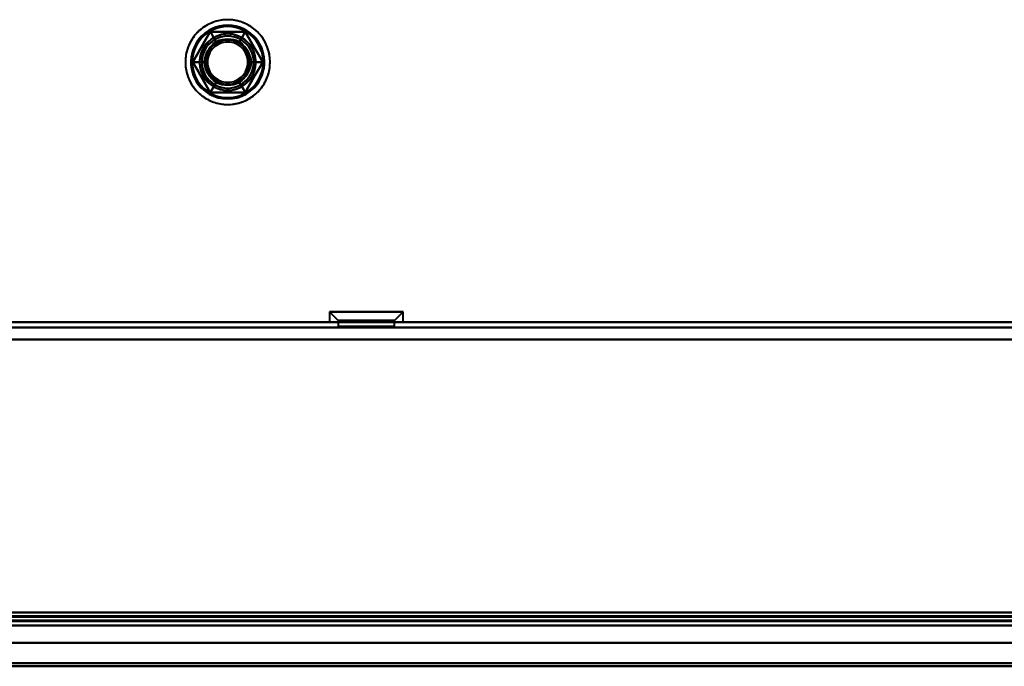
# Model space of a CAD drawing. Header units: millimetres. Extents: x -1392 to 1388, y -239 to 1267.
# Tile 37 of 91: x 222 to 336, y 124 to 198. Entities that reach past the tile are written whole.
import ezdxf

# ---------------------------------------------------------------- set-up
doc = ezdxf.new("R2010")
doc.units = ezdxf.units.MM
doc.layers.add('G-IMPT', color=8, linetype='Continuous', lineweight=40)

# ---------------------------------------------------------------- blocks, each defined once
blk = doc.blocks.new('NEXA 2000 CALQUES_dwg-762145-Droite')
at = {"layer": 'G-IMPT'}
for p, q in [((258.25, 164.57), (259.25, 163.57)), ((258.25, 164.57), (259.25, 163.57)), ((258.25, 164.57), (258.25, 163.37)), ((258.25, 164.57), (258.25, 163.37)), ((264.63, 164.57), (258.25, 164.57)), ((264.63, 164.57), (258.25, 164.57)), ((258.25, 164.57), (264.63, 164.57)), ((258.25, 164.57), (264.63, 164.57)), ((266.75, 164.57), (260.38, 164.57)), ((266.75, 164.57), (260.38, 164.57)), ((260.38, 164.57), (266.75, 164.57)), ((260.38, 164.57), (266.75, 164.57)), ((265.75, 163.57), (266.75, 164.57)), ((265.75, 163.57), (266.75, 164.57)), ((266.75, 163.37), (266.75, 164.57)), ((266.75, 163.37), (266.75, 164.57)), ((400.9, 163.37), (-436.9, 163.37)), ((264.63, 163.37), (258.25, 163.37)), ((264.63, 163.37), (258.25, 163.37)), ((258.25, 163.37), (264.63, 163.37)), ((258.25, 163.37), (264.63, 163.37)), ((259.25, 163.57), (259.25, 162.87)), ((259.25, 163.57), (259.25, 162.87)), ((264.13, 163.57), (259.25, 163.57)), ((264.13, 163.57), (259.25, 163.57)), ((259.25, 163.57), (264.13, 163.57)), ((259.25, 163.57), (264.13, 163.57)), ((262.5, 162.87), (259.25, 162.87)), ((262.5, 162.87), (259.25, 162.87)), ((259.25, 162.87), (262.5, 162.87)), ((259.25, 162.87), (264.13, 162.87)), ((266.75, 163.37), (260.38, 163.37)), ((266.75, 163.37), (260.38, 163.37)), ((260.38, 163.37), (266.75, 163.37)), ((260.38, 163.37), (266.75, 163.37)), ((265.75, 163.57), (260.88, 163.57)), ((265.75, 163.57), (260.88, 163.57)), ((260.88, 163.57), (265.75, 163.57)), ((260.88, 163.57), (265.75, 163.57)), ((260.88, 162.87), (265.75, 162.87)), ((260.88, 162.87), (262.5, 162.87)), ((265.75, 162.87), (262.5, 162.87)), ((265.75, 162.87), (262.5, 162.87)), ((262.5, 162.87), (264.13, 162.87)), ((262.5, 162.87), (265.75, 162.87)), ((265.75, 162.87), (265.75, 163.57)), ((265.75, 162.87), (265.75, 163.57)), ((-436.9, 128.87), (435.9, 128.87)), ((420, 128.37), (-438, 128.37)), ((420, 128.37), (-438, 128.37)), ((-437.4, 128.37), (436.4, 128.37)), ((-437.4, 128.37), (401.4, 128.37)), ((420, 126.37), (-438, 126.37)), ((420, 126.37), (-438, 126.37))]:
    blk.add_line(p, q, dxfattribs=at)
at = {"layer": 'G-IMPT', "flags": 128}
for points in [[(248.95, 197.61), (248.77, 197.7), (248.6, 197.79), (248.42, 197.87), (248.24, 197.94), (248.06, 198.01), (247.87, 198.07), (247.68, 198.12), (247.49, 198.16), (247.3, 198.2), (247.1, 198.23), (246.91, 198.25), (246.71, 198.26), (246.52, 198.26), (246.32, 198.26), (246.13, 198.25), (245.93, 198.23), (245.74, 198.2), (245.55, 198.17), (245.35, 198.13), (245.17, 198.08), (244.98, 198.02), (244.79, 197.96), (244.61, 197.88), (244.43, 197.8), (244.26, 197.72), (244.09, 197.63), (243.92, 197.53), (243.75, 197.42), (243.59, 197.31), (243.44, 197.19), (243.29, 197.06), (243.14, 196.93), (243, 196.79), (242.87, 196.65), (242.74, 196.5), (242.62, 196.35), (242.5, 196.19), (242.39, 196.03), (242.29, 195.86), (242.2, 195.69), (242.11, 195.52), (242.02, 195.34), (241.95, 195.16), (241.88, 194.98), (241.82, 194.79), (241.77, 194.6), (241.72, 194.41), (241.68, 194.22), (241.65, 194.03), (241.63, 193.83), (241.62, 193.64), (241.61, 193.44), (241.61, 193.25), (241.62, 193.05), (241.64, 192.86), (241.66, 192.66), (241.69, 192.47), (241.73, 192.28), (241.78, 192.09), (241.84, 191.9), (241.9, 191.72), (241.97, 191.53), (242.05, 191.35), (242.13, 191.18), (242.22, 191), (242.32, 190.83), (242.42, 190.67), (242.54, 190.51), (242.65, 190.35), (242.78, 190.2), (242.91, 190.05), (243.04, 189.91), (243.18, 189.78), (243.33, 189.65), (243.48, 189.52), (243.64, 189.41), (243.8, 189.3), (243.96, 189.19), (244.05, 189.14)], [(248.95, 189.14), (249.11, 189.24), (249.28, 189.35), (249.43, 189.46), (249.59, 189.58), (249.74, 189.71), (249.88, 189.84), (250.02, 189.98), (250.15, 190.12), (250.28, 190.27), (250.4, 190.42), (250.52, 190.58), (250.62, 190.74), (250.73, 190.91), (250.82, 191.08), (250.91, 191.26), (250.99, 191.44), (251.06, 191.62), (251.13, 191.8), (251.19, 191.99), (251.24, 192.18), (251.29, 192.37), (251.32, 192.56), (251.35, 192.75), (251.37, 192.95), (251.38, 193.14), (251.39, 193.34), (251.39, 193.53), (251.38, 193.73), (251.36, 193.92), (251.33, 194.12), (251.3, 194.31), (251.26, 194.5), (251.21, 194.69), (251.15, 194.88), (251.09, 195.06), (251.02, 195.24), (250.94, 195.42), (250.85, 195.6), (250.76, 195.77), (250.66, 195.94), (250.56, 196.1), (250.44, 196.26), (250.32, 196.42), (250.2, 196.57), (250.07, 196.72), (249.93, 196.86), (249.79, 196.99), (249.64, 197.12), (249.49, 197.24), (249.33, 197.36), (249.17, 197.47), (249.01, 197.57), (248.84, 197.67), (248.66, 197.76), (248.49, 197.84), (248.3, 197.92), (248.12, 197.99), (247.94, 198.05), (247.75, 198.1), (247.56, 198.15), (247.37, 198.19), (247.17, 198.22), (246.98, 198.24), (246.78, 198.25), (246.59, 198.26), (246.39, 198.26), (246.2, 198.25), (246, 198.24), (245.81, 198.21), (245.61, 198.18), (245.42, 198.14), (245.23, 198.1), (245.05, 198.04), (244.86, 197.98), (244.68, 197.91), (244.5, 197.83), (244.32, 197.75), (244.15, 197.66), (244.05, 197.61)], [(244.05, 197.61), (243.89, 197.51), (243.72, 197.4), (243.57, 197.28), (243.41, 197.16), (243.26, 197.04), (243.12, 196.9), (242.98, 196.77), (242.85, 196.62), (242.72, 196.47), (242.6, 196.32), (242.48, 196.16), (242.38, 196), (242.27, 195.83), (242.18, 195.66), (242.09, 195.49), (242.01, 195.31), (241.94, 195.13), (241.87, 194.94), (241.81, 194.76), (241.76, 194.57), (241.71, 194.38), (241.68, 194.19), (241.65, 193.99), (241.63, 193.8), (241.62, 193.6), (241.61, 193.41), (241.61, 193.21), (241.62, 193.02), (241.64, 192.82), (241.67, 192.63), (241.7, 192.44), (241.74, 192.24), (241.79, 192.05), (241.85, 191.87), (241.91, 191.68), (241.98, 191.5), (242.06, 191.32), (242.15, 191.15), (242.24, 190.97), (242.34, 190.8), (242.44, 190.64), (242.56, 190.48), (242.68, 190.32), (242.8, 190.17), (242.93, 190.03), (243.07, 189.89), (243.21, 189.75), (243.36, 189.63), (243.51, 189.5), (243.67, 189.39), (243.83, 189.28), (243.99, 189.17), (244.16, 189.08), (244.34, 188.99), (244.51, 188.9), (244.7, 188.83), (244.88, 188.76), (245.06, 188.7), (245.25, 188.64), (245.44, 188.6), (245.63, 188.56), (245.83, 188.53), (246.02, 188.51), (246.22, 188.49), (246.41, 188.48), (246.61, 188.48), (246.8, 188.49), (247, 188.51), (247.19, 188.53), (247.39, 188.56), (247.58, 188.6), (247.77, 188.65), (247.95, 188.7), (248.14, 188.77), (248.32, 188.83), (248.5, 188.91), (248.68, 188.99), (248.85, 189.09), (248.95, 189.14)], [(242.46, 193.37), (242.96, 194.25), (243.47, 195.12), (243.97, 196), (244.48, 196.87)], [(244.48, 196.87), (243.97, 196), (243.47, 195.12), (242.96, 194.25), (242.46, 193.37)], [(242.46, 193.37), (242.96, 194.25), (243.47, 195.12), (243.97, 196), (244.48, 196.87)], [(244.48, 196.87), (243.97, 196), (243.47, 195.12), (242.96, 194.25), (242.46, 193.37)], [(242.46, 193.37), (242.96, 194.25), (243.47, 195.12), (243.97, 196), (244.48, 196.87)], [(244.48, 196.87), (243.97, 196), (243.47, 195.12), (242.96, 194.25), (242.46, 193.37)], [(242.46, 193.37), (242.96, 194.25), (243.47, 195.12), (243.97, 196), (244.48, 196.87)], [(244.48, 196.87), (243.97, 196), (243.47, 195.12), (242.96, 194.25), (242.46, 193.37)], [(244.48, 196.87), (243.97, 196), (243.47, 195.12), (242.96, 194.25), (242.46, 193.37)], [(242.46, 193.37), (242.96, 194.25), (243.47, 195.12), (243.97, 196), (244.48, 196.87)], [(242.46, 193.37), (242.96, 194.25), (243.47, 195.12), (243.97, 196), (244.48, 196.87)], [(244.48, 196.87), (243.97, 196), (243.47, 195.12), (242.96, 194.25), (242.46, 193.37)], [(244.05, 189.14), (244.23, 189.04), (244.4, 188.96), (244.58, 188.87), (244.76, 188.8), (244.94, 188.74), (245.13, 188.68), (245.32, 188.63), (245.51, 188.58), (245.7, 188.55), (245.9, 188.52), (246.09, 188.5), (246.29, 188.49), (246.48, 188.48), (246.68, 188.49), (246.87, 188.5), (247.07, 188.51), (247.26, 188.54), (247.45, 188.58), (247.65, 188.62), (247.83, 188.67), (248.02, 188.72), (248.21, 188.79), (248.39, 188.86), (248.57, 188.94), (248.74, 189.03), (248.91, 189.12), (249.08, 189.22), (249.25, 189.33), (249.41, 189.44), (249.56, 189.56), (249.71, 189.68), (249.86, 189.82), (250, 189.95), (250.13, 190.1), (250.26, 190.24), (250.38, 190.4), (250.5, 190.55), (250.61, 190.72), (250.71, 190.88), (250.8, 191.05), (250.89, 191.23), (250.98, 191.4), (251.05, 191.58), (251.12, 191.77), (251.18, 191.95), (251.23, 192.14), (251.28, 192.33), (251.32, 192.52), (251.35, 192.72), (251.37, 192.91), (251.38, 193.11), (251.39, 193.3), (251.39, 193.5), (251.38, 193.69), (251.36, 193.89), (251.34, 194.08), (251.31, 194.27), (251.27, 194.47), (251.22, 194.66), (251.16, 194.84), (251.1, 195.03), (251.03, 195.21), (250.95, 195.39), (250.87, 195.57), (250.78, 195.74), (250.68, 195.91), (250.58, 196.08), (250.46, 196.24), (250.35, 196.39), (250.22, 196.54), (250.09, 196.69), (249.96, 196.83), (249.82, 196.97), (249.67, 197.1), (249.52, 197.22), (249.36, 197.34), (249.2, 197.45), (249.04, 197.55), (248.95, 197.61)], [(244.48, 196.87), (244.65, 196.58), (244.81, 196.3), (244.98, 196.01), (245.15, 195.72)], [(245.15, 195.72), (244.98, 196.01), (244.81, 196.3), (244.65, 196.58), (244.48, 196.87)], [(244.48, 196.87), (245.49, 196.87), (246.5, 196.87), (247.51, 196.87), (248.52, 196.87)], [(248.52, 196.87), (247.51, 196.87), (246.5, 196.87), (245.49, 196.87), (244.48, 196.87)], [(244.48, 196.87), (245.49, 196.87), (246.5, 196.87), (247.51, 196.87), (248.52, 196.87)], [(248.52, 196.87), (247.51, 196.87), (246.5, 196.87), (245.49, 196.87), (244.48, 196.87)], [(244.48, 196.87), (244.65, 196.58), (244.81, 196.3), (244.98, 196.01), (245.15, 195.72)], [(245.15, 195.72), (244.98, 196.01), (244.81, 196.3), (244.65, 196.58), (244.48, 196.87)], [(244.48, 196.87), (245.49, 196.87), (246.5, 196.87), (247.51, 196.87), (248.52, 196.87)], [(248.52, 196.87), (247.51, 196.87), (246.5, 196.87), (245.49, 196.87), (244.48, 196.87)], [(244.48, 196.87), (245.49, 196.87), (246.5, 196.87), (247.51, 196.87), (248.52, 196.87)], [(248.52, 196.87), (247.51, 196.87), (246.5, 196.87), (245.49, 196.87), (244.48, 196.87)], [(248.52, 196.87), (247.51, 196.87), (246.5, 196.87), (245.49, 196.87), (244.48, 196.87)], [(244.48, 196.87), (245.49, 196.87), (246.5, 196.87), (247.51, 196.87), (248.52, 196.87)], [(244.48, 196.87), (245.49, 196.87), (246.5, 196.87), (247.51, 196.87), (248.52, 196.87)], [(248.52, 196.87), (247.51, 196.87), (246.5, 196.87), (245.49, 196.87), (244.48, 196.87)], [(248.52, 196.87), (248.35, 196.58), (248.19, 196.3), (248.02, 196.01), (247.85, 195.72)], [(247.85, 195.72), (248.02, 196.01), (248.19, 196.3), (248.35, 196.58), (248.52, 196.87)], [(248.52, 196.87), (248.35, 196.58), (248.19, 196.3), (248.02, 196.01), (247.85, 195.72)], [(247.85, 195.72), (248.02, 196.01), (248.19, 196.3), (248.35, 196.58), (248.52, 196.87)], [(248.52, 196.87), (249.03, 196), (249.53, 195.12), (250.04, 194.25), (250.54, 193.37)], [(250.54, 193.37), (250.04, 194.25), (249.53, 195.12), (249.03, 196), (248.52, 196.87)], [(248.52, 196.87), (249.03, 196), (249.53, 195.12), (250.04, 194.25), (250.54, 193.37)], [(250.54, 193.37), (250.04, 194.25), (249.53, 195.12), (249.03, 196), (248.52, 196.87)], [(248.52, 196.87), (249.03, 196), (249.53, 195.12), (250.04, 194.25), (250.54, 193.37)], [(250.54, 193.37), (250.04, 194.25), (249.53, 195.12), (249.03, 196), (248.52, 196.87)], [(248.52, 196.87), (249.03, 196), (249.53, 195.12), (250.04, 194.25), (250.54, 193.37)], [(250.54, 193.37), (250.04, 194.25), (249.53, 195.12), (249.03, 196), (248.52, 196.87)], [(250.54, 193.37), (250.04, 194.25), (249.53, 195.12), (249.03, 196), (248.52, 196.87)], [(248.52, 196.87), (249.03, 196), (249.53, 195.12), (250.04, 194.25), (250.54, 193.37)], [(248.52, 196.87), (249.03, 196), (249.53, 195.12), (250.04, 194.25), (250.54, 193.37)], [(250.54, 193.37), (250.04, 194.25), (249.53, 195.12), (249.03, 196), (248.52, 196.87)], [(244.48, 189.87), (243.97, 190.75), (243.47, 191.62), (242.96, 192.5), (242.46, 193.37)], [(242.46, 193.37), (242.79, 193.37), (243.12, 193.37), (243.46, 193.37), (243.79, 193.37)], [(243.79, 193.37), (243.46, 193.37), (243.12, 193.37), (242.79, 193.37), (242.46, 193.37)], [(242.46, 193.37), (242.96, 192.5), (243.47, 191.62), (243.97, 190.75), (244.48, 189.87)], [(244.48, 189.87), (243.97, 190.75), (243.47, 191.62), (242.96, 192.5), (242.46, 193.37)], [(243.79, 193.37), (243.46, 193.37), (243.12, 193.37), (242.79, 193.37), (242.46, 193.37)], [(242.46, 193.37), (242.96, 192.5), (243.47, 191.62), (243.97, 190.75), (244.48, 189.87)], [(242.46, 193.37), (242.79, 193.37), (243.12, 193.37), (243.46, 193.37), (243.79, 193.37)], [(244.48, 189.87), (243.97, 190.75), (243.47, 191.62), (242.96, 192.5), (242.46, 193.37)], [(242.46, 193.37), (242.96, 192.5), (243.47, 191.62), (243.97, 190.75), (244.48, 189.87)], [(244.48, 189.87), (243.97, 190.75), (243.47, 191.62), (242.96, 192.5), (242.46, 193.37)], [(242.46, 193.37), (242.96, 192.5), (243.47, 191.62), (243.97, 190.75), (244.48, 189.87)], [(242.46, 193.37), (242.96, 192.5), (243.47, 191.62), (243.97, 190.75), (244.48, 189.87)], [(244.48, 189.87), (243.97, 190.75), (243.47, 191.62), (242.96, 192.5), (242.46, 193.37)], [(244.48, 189.87), (243.97, 190.75), (243.47, 191.62), (242.96, 192.5), (242.46, 193.37)], [(242.46, 193.37), (242.96, 192.5), (243.47, 191.62), (243.97, 190.75), (244.48, 189.87)], [(250.54, 193.37), (250.04, 192.5), (249.53, 191.62), (249.03, 190.75), (248.52, 189.87)], [(248.52, 189.87), (249.03, 190.75), (249.53, 191.62), (250.04, 192.5), (250.54, 193.37)], [(250.54, 193.37), (250.04, 192.5), (249.53, 191.62), (249.03, 190.75), (248.52, 189.87)], [(248.52, 189.87), (249.03, 190.75), (249.53, 191.62), (250.04, 192.5), (250.54, 193.37)], [(250.54, 193.37), (250.04, 192.5), (249.53, 191.62), (249.03, 190.75), (248.52, 189.87)], [(248.52, 189.87), (249.03, 190.75), (249.53, 191.62), (250.04, 192.5), (250.54, 193.37)], [(250.54, 193.37), (250.04, 192.5), (249.53, 191.62), (249.03, 190.75), (248.52, 189.87)], [(248.52, 189.87), (249.03, 190.75), (249.53, 191.62), (250.04, 192.5), (250.54, 193.37)], [(248.52, 189.87), (249.03, 190.75), (249.53, 191.62), (250.04, 192.5), (250.54, 193.37)], [(250.54, 193.37), (250.04, 192.5), (249.53, 191.62), (249.03, 190.75), (248.52, 189.87)], [(250.54, 193.37), (250.04, 192.5), (249.53, 191.62), (249.03, 190.75), (248.52, 189.87)], [(248.52, 189.87), (249.03, 190.75), (249.53, 191.62), (250.04, 192.5), (250.54, 193.37)], [(249.21, 193.37), (249.54, 193.37), (249.88, 193.37), (250.21, 193.37), (250.54, 193.37)], [(250.54, 193.37), (250.21, 193.37), (249.88, 193.37), (249.54, 193.37), (249.21, 193.37)], [(250.54, 193.37), (250.21, 193.37), (249.88, 193.37), (249.54, 193.37), (249.21, 193.37)], [(249.21, 193.37), (249.54, 193.37), (249.88, 193.37), (250.21, 193.37), (250.54, 193.37)], [(244.48, 189.87), (244.65, 190.16), (244.81, 190.45), (244.98, 190.74), (245.15, 191.03)], [(245.15, 191.03), (244.98, 190.74), (244.81, 190.45), (244.65, 190.16), (244.48, 189.87)], [(244.48, 189.87), (244.65, 190.16), (244.81, 190.45), (244.98, 190.74), (245.15, 191.03)], [(245.15, 191.03), (244.98, 190.74), (244.81, 190.45), (244.65, 190.16), (244.48, 189.87)], [(248.52, 189.87), (248.35, 190.16), (248.19, 190.45), (248.02, 190.74), (247.85, 191.03)], [(247.85, 191.03), (248.02, 190.74), (248.19, 190.45), (248.35, 190.16), (248.52, 189.87)], [(248.52, 189.87), (248.35, 190.16), (248.19, 190.45), (248.02, 190.74), (247.85, 191.03)], [(247.85, 191.03), (248.02, 190.74), (248.19, 190.45), (248.35, 190.16), (248.52, 189.87)], [(248.52, 189.87), (247.51, 189.87), (246.5, 189.87), (245.49, 189.87), (244.48, 189.87)], [(244.48, 189.87), (245.49, 189.87), (246.5, 189.87), (247.51, 189.87), (248.52, 189.87)], [(248.52, 189.87), (247.51, 189.87), (246.5, 189.87), (245.49, 189.87), (244.48, 189.87)], [(244.48, 189.87), (245.49, 189.87), (246.5, 189.87), (247.51, 189.87), (248.52, 189.87)], [(248.52, 189.87), (247.51, 189.87), (246.5, 189.87), (245.49, 189.87), (244.48, 189.87)], [(244.48, 189.87), (245.49, 189.87), (246.5, 189.87), (247.51, 189.87), (248.52, 189.87)], [(248.52, 189.87), (247.51, 189.87), (246.5, 189.87), (245.49, 189.87), (244.48, 189.87)], [(244.48, 189.87), (245.49, 189.87), (246.5, 189.87), (247.51, 189.87), (248.52, 189.87)], [(244.48, 189.87), (245.49, 189.87), (246.5, 189.87), (247.51, 189.87), (248.52, 189.87)], [(248.52, 189.87), (247.51, 189.87), (246.5, 189.87), (245.49, 189.87), (244.48, 189.87)], [(248.52, 189.87), (247.51, 189.87), (246.5, 189.87), (245.49, 189.87), (244.48, 189.87)], [(244.48, 189.87), (245.49, 189.87), (246.5, 189.87), (247.51, 189.87), (248.52, 189.87)], [(-436.9, 163.37), (-227.45, 163.37), (-18, 163.37), (191.45, 163.37), (400.9, 163.37)], [(-436.9, 163.37), (-227.45, 163.37), (-18, 163.37), (191.45, 163.37), (400.9, 163.37)], [(400.9, 163.37), (191.45, 163.37), (-18, 163.37), (-227.45, 163.37), (-436.9, 163.37)], [(400.9, 163.37), (191.45, 163.37), (-18, 163.37), (-227.45, 163.37), (-436.9, 163.37)], [(-436.9, 162.77), (-227.45, 162.77), (-18, 162.77), (191.45, 162.77), (400.9, 162.77)], [(400.9, 162.77), (191.45, 162.77), (-18, 162.77), (-227.45, 162.77), (-436.9, 162.77)], [(-436.9, 162.77), (-227.45, 162.77), (-18, 162.77), (191.45, 162.77), (400.9, 162.77)], [(400.9, 162.77), (191.45, 162.77), (-18, 162.77), (-227.45, 162.77), (-436.9, 162.77)], [(400.9, 161.37), (191.45, 161.37), (-18, 161.37), (-227.45, 161.37), (-436.9, 161.37)], [(-436.9, 161.37), (-227.45, 161.37), (-18, 161.37), (191.45, 161.37), (400.9, 161.37)], [(401.4, 161.37), (191.83, 161.37), (-17.75, 161.37), (-227.32, 161.37), (-436.9, 161.37)], [(-436.9, 161.37), (-227.32, 161.37), (-17.75, 161.37), (191.83, 161.37), (401.4, 161.37)], [(-436.9, 161.37), (-227.45, 161.37), (-18, 161.37), (191.45, 161.37), (400.9, 161.37)], [(400.9, 161.37), (191.45, 161.37), (-18, 161.37), (-227.45, 161.37), (-436.9, 161.37)], [(-436.9, 161.37), (-227.32, 161.37), (-17.75, 161.37), (191.83, 161.37), (401.4, 161.37)], [(401.4, 161.37), (191.83, 161.37), (-17.75, 161.37), (-227.32, 161.37), (-436.9, 161.37)], [(400.9, 129.87), (191.45, 129.87), (-18, 129.87), (-227.45, 129.87), (-436.9, 129.87)], [(-436.9, 129.87), (-227.45, 129.87), (-18, 129.87), (191.45, 129.87), (400.9, 129.87)], [(400.9, 129.87), (191.45, 129.87), (-18, 129.87), (-227.45, 129.87), (-436.9, 129.87)], [(400.9, 129.87), (191.45, 129.87), (-18, 129.87), (-227.45, 129.87), (-436.9, 129.87)], [(-436.9, 129.87), (-227.45, 129.87), (-18, 129.87), (191.45, 129.87), (400.9, 129.87)], [(-436.9, 129.87), (-227.45, 129.87), (-18, 129.87), (191.45, 129.87), (400.9, 129.87)], [(400.9, 129.87), (191.45, 129.87), (-18, 129.87), (-227.45, 129.87), (-436.9, 129.87)], [(-436.9, 129.87), (-227.45, 129.87), (-18, 129.87), (191.45, 129.87), (400.9, 129.87)], [(-437.4, 128.97), (-227.7, 128.97), (-18, 128.97), (191.7, 128.97), (401.4, 128.97)], [(-437.4, 128.97), (-227.7, 128.97), (-18, 128.97), (191.7, 128.97), (401.4, 128.97)], [(401.4, 128.97), (191.7, 128.97), (-18, 128.97), (-227.7, 128.97), (-437.4, 128.97)], [(436.4, 128.97), (217.95, 128.97), (-0.5, 128.97), (-218.95, 128.97), (-437.4, 128.97)], [(436.4, 128.97), (217.95, 128.97), (-0.5, 128.97), (-218.95, 128.97), (-437.4, 128.97)], [(-437.4, 128.97), (-218.95, 128.97), (-0.5, 128.97), (217.95, 128.97), (436.4, 128.97)], [(401.4, 128.97), (191.7, 128.97), (-18, 128.97), (-227.7, 128.97), (-437.4, 128.97)], [(401.4, 128.97), (191.7, 128.97), (-18, 128.97), (-227.7, 128.97), (-437.4, 128.97)], [(-437.4, 128.97), (-227.7, 128.97), (-18, 128.97), (191.7, 128.97), (401.4, 128.97)], [(-437.4, 128.97), (-218.95, 128.97), (-0.5, 128.97), (217.95, 128.97), (436.4, 128.97)], [(-437.4, 128.97), (-218.95, 128.97), (-0.5, 128.97), (217.95, 128.97), (436.4, 128.97)], [(436.4, 128.97), (217.95, 128.97), (-0.5, 128.97), (-218.95, 128.97), (-437.4, 128.97)], [(401.4, 128.87), (191.7, 128.87), (-18, 128.87), (-227.7, 128.87), (-437.4, 128.87)], [(-437.4, 128.87), (-227.7, 128.87), (-18, 128.87), (191.7, 128.87), (401.4, 128.87)], [(-437.4, 128.87), (-218.95, 128.87), (-0.5, 128.87), (217.95, 128.87), (436.4, 128.87)], [(436.4, 128.87), (217.95, 128.87), (-0.5, 128.87), (-218.95, 128.87), (-437.4, 128.87)], [(-437, 128.87), (-227.5, 128.87), (-18, 128.87), (191.5, 128.87), (401, 128.87)], [(401, 128.87), (191.5, 128.87), (-18, 128.87), (-227.5, 128.87), (-437, 128.87)], [(-437, 128.87), (-227.5, 128.87), (-18, 128.87), (191.5, 128.87), (401, 128.87)], [(401, 128.87), (191.5, 128.87), (-18, 128.87), (-227.5, 128.87), (-437, 128.87)], [(401.4, 129.47), (191.83, 129.47), (-17.75, 129.47), (-227.32, 129.47), (-436.9, 129.47)], [(-436.9, 129.47), (-227.32, 129.47), (-17.75, 129.47), (191.83, 129.47), (401.4, 129.47)], [(401.4, 129.47), (191.83, 129.47), (-17.75, 129.47), (-227.32, 129.47), (-436.9, 129.47)], [(-436.9, 129.47), (-218.7, 129.47), (-0.5, 129.47), (217.7, 129.47), (435.9, 129.47)], [(-436.9, 129.47), (-227.32, 129.47), (-17.75, 129.47), (191.83, 129.47), (401.4, 129.47)], [(435.9, 129.47), (217.7, 129.47), (-0.5, 129.47), (-218.7, 129.47), (-436.9, 129.47)], [(-436.9, 129.37), (-218.7, 129.37), (-0.5, 129.37), (217.7, 129.37), (435.9, 129.37)], [(435.9, 129.37), (217.7, 129.37), (-0.5, 129.37), (-218.7, 129.37), (-436.9, 129.37)], [(-436.9, 129.37), (-218.7, 129.37), (-0.5, 129.37), (217.7, 129.37), (435.9, 129.37)], [(435.9, 129.37), (217.7, 129.37), (-0.5, 129.37), (-218.7, 129.37), (-436.9, 129.37)], [(-436.9, 129.37), (-218.7, 129.37), (-0.5, 129.37), (217.7, 129.37), (435.9, 129.37)], [(435.9, 129.37), (217.7, 129.37), (-0.5, 129.37), (-218.7, 129.37), (-436.9, 129.37)], [(-436.9, 128.87), (-218.7, 128.87), (-0.5, 128.87), (217.7, 128.87), (435.9, 128.87)], [(-436.9, 128.87), (-218.7, 128.87), (-0.5, 128.87), (217.7, 128.87), (435.9, 128.87)], [(435.9, 128.87), (217.7, 128.87), (-0.5, 128.87), (-218.7, 128.87), (-436.9, 128.87)], [(435.9, 128.87), (217.7, 128.87), (-0.5, 128.87), (-218.7, 128.87), (-436.9, 128.87)], [(435.9, 128.87), (217.7, 128.87), (-0.5, 128.87), (-218.7, 128.87), (-436.9, 128.87)], [(-436.9, 128.87), (-218.7, 128.87), (-0.5, 128.87), (217.7, 128.87), (435.9, 128.87)], [(435.9, 128.87), (217.7, 128.87), (-0.5, 128.87), (-218.7, 128.87), (-436.9, 128.87)], [(-436.9, 128.87), (-218.7, 128.87), (-0.5, 128.87), (217.7, 128.87), (435.9, 128.87)], [(435.9, 128.87), (217.7, 128.87), (-0.5, 128.87), (-218.7, 128.87), (-436.9, 128.87)], [(-436.9, 128.87), (-218.7, 128.87), (-0.5, 128.87), (217.7, 128.87), (435.9, 128.87)], [(435.9, 128.87), (217.7, 128.87), (-0.5, 128.87), (-218.7, 128.87), (-436.9, 128.87)], [(-436.9, 128.87), (-218.7, 128.87), (-0.5, 128.87), (217.7, 128.87), (435.9, 128.87)], [(401.4, 128.37), (191.7, 128.37), (-18, 128.37), (-227.7, 128.37), (-437.4, 128.37)], [(-437.4, 128.37), (-227.7, 128.37), (-18, 128.37), (191.7, 128.37), (401.4, 128.37)], [(401.4, 128.37), (191.7, 128.37), (-18, 128.37), (-227.7, 128.37), (-437.4, 128.37)], [(401.4, 128.37), (191.7, 128.37), (-18, 128.37), (-227.7, 128.37), (-437.4, 128.37)], [(-437.4, 128.37), (-227.7, 128.37), (-18, 128.37), (191.7, 128.37), (401.4, 128.37)], [(420, 128.37), (205.65, 128.37), (-8.7, 128.37), (-223.05, 128.37), (-437.4, 128.37)], [(-437.4, 128.37), (-227.7, 128.37), (-18, 128.37), (191.7, 128.37), (401.4, 128.37)], [(-437.4, 128.37), (-223.05, 128.37), (-8.7, 128.37), (205.65, 128.37), (420, 128.37)], [(-437.4, 128.37), (-223.05, 128.37), (-8.7, 128.37), (205.65, 128.37), (420, 128.37)], [(401.4, 128.37), (191.7, 128.37), (-18, 128.37), (-227.7, 128.37), (-437.4, 128.37)], [(-437.4, 128.37), (-223.05, 128.37), (-8.7, 128.37), (205.65, 128.37), (420, 128.37)], [(420, 128.37), (205.65, 128.37), (-8.7, 128.37), (-223.05, 128.37), (-437.4, 128.37)], [(420, 128.37), (205.65, 128.37), (-8.7, 128.37), (-223.05, 128.37), (-437.4, 128.37)], [(-437.4, 128.37), (-223.05, 128.37), (-8.7, 128.37), (205.65, 128.37), (420, 128.37)], [(436.4, 128.37), (217.95, 128.37), (-0.5, 128.37), (-218.95, 128.37), (-437.4, 128.37)], [(-437.4, 128.37), (-218.95, 128.37), (-0.5, 128.37), (217.95, 128.37), (436.4, 128.37)], [(-437.4, 128.37), (-227.7, 128.37), (-18, 128.37), (191.7, 128.37), (401.4, 128.37)], [(420, 128.37), (205.65, 128.37), (-8.7, 128.37), (-223.05, 128.37), (-437.4, 128.37)], [(-437.4, 128.37), (-218.95, 128.37), (-0.5, 128.37), (217.95, 128.37), (436.4, 128.37)], [(436.4, 128.37), (217.95, 128.37), (-0.5, 128.37), (-218.95, 128.37), (-437.4, 128.37)], [(-431, 128.37), (-222.9, 128.37), (-14.8, 128.37), (193.3, 128.37), (401.4, 128.37)], [(401.4, 128.37), (193.3, 128.37), (-14.8, 128.37), (-222.9, 128.37), (-431, 128.37)], [(401.4, 128.37), (193.3, 128.37), (-14.8, 128.37), (-222.9, 128.37), (-431, 128.37)], [(401.4, 128.37), (193.3, 128.37), (-14.8, 128.37), (-222.9, 128.37), (-431, 128.37)], [(-431, 128.37), (-222.9, 128.37), (-14.8, 128.37), (193.3, 128.37), (401.4, 128.37)], [(-431, 128.37), (-222.9, 128.37), (-14.8, 128.37), (193.3, 128.37), (401.4, 128.37)], [(401.4, 128.37), (193.3, 128.37), (-14.8, 128.37), (-222.9, 128.37), (-431, 128.37)], [(-431, 128.37), (-222.9, 128.37), (-14.8, 128.37), (193.3, 128.37), (401.4, 128.37)], [(-438, 126.37), (-223.5, 126.37), (-9, 126.37), (205.5, 126.37), (420, 126.37)], [(420, 126.37), (205.5, 126.37), (-9, 126.37), (-223.5, 126.37), (-438, 126.37)], [(420, 126.37), (205.5, 126.37), (-9, 126.37), (-223.5, 126.37), (-438, 126.37)], [(-438, 126.37), (-223.5, 126.37), (-9, 126.37), (205.5, 126.37), (420, 126.37)], [(420, 126.37), (205.5, 126.37), (-9, 126.37), (-223.5, 126.37), (-438, 126.37)], [(-438, 126.37), (-223.5, 126.37), (-9, 126.37), (205.5, 126.37), (420, 126.37)], [(-438, 126.37), (-223.5, 126.37), (-9, 126.37), (205.5, 126.37), (420, 126.37)], [(420, 126.37), (205.5, 126.37), (-9, 126.37), (-223.5, 126.37), (-438, 126.37)], [(-431, 126.37), (-220, 126.37), (-9, 126.37), (202, 126.37), (413, 126.37)], [(413, 126.37), (202, 126.37), (-9, 126.37), (-220, 126.37), (-431, 126.37)], [(413, 126.37), (202, 126.37), (-9, 126.37), (-220, 126.37), (-431, 126.37)], [(-431, 126.37), (-220, 126.37), (-9, 126.37), (202, 126.37), (413, 126.37)], [(-431, 126.37), (-220, 126.37), (-9, 126.37), (202, 126.37), (413, 126.37)], [(413, 126.37), (202, 126.37), (-9, 126.37), (-220, 126.37), (-431, 126.37)], [(413, 126.37), (202, 126.37), (-9, 126.37), (-220, 126.37), (-431, 126.37)], [(-431, 126.37), (-220, 126.37), (-9, 126.37), (202, 126.37), (413, 126.37)], [(420, 124.03), (205.5, 124.03), (-9, 124.03), (-223.5, 124.03), (-438, 124.03)], [(-438, 124.03), (-223.5, 124.03), (-9, 124.03), (205.5, 124.03), (420, 124.03)], [(420, 124.03), (205.5, 124.03), (-9, 124.03), (-223.5, 124.03), (-438, 124.03)], [(-438, 124.03), (-223.5, 124.03), (-9, 124.03), (205.5, 124.03), (420, 124.03)], [(420, 124.03), (205.5, 124.03), (-9, 124.03), (-223.5, 124.03), (-438, 124.03)], [(-438, 124.03), (-223.5, 124.03), (-9, 124.03), (205.5, 124.03), (420, 124.03)], [(420, 124.03), (205.5, 124.03), (-9, 124.03), (-223.5, 124.03), (-438, 124.03)], [(-438, 124.03), (-223.5, 124.03), (-9, 124.03), (205.5, 124.03), (420, 124.03)], [(420, 123.68), (205.5, 123.68), (-9, 123.68), (-223.5, 123.68), (-438, 123.68)], [(-438, 123.68), (-223.5, 123.68), (-9, 123.68), (205.5, 123.68), (420, 123.68)], [(-438, 123.68), (-223.5, 123.68), (-9, 123.68), (205.5, 123.68), (420, 123.68)], [(420, 123.68), (205.5, 123.68), (-9, 123.68), (-223.5, 123.68), (-438, 123.68)], [(-438, 123.68), (-223.5, 123.68), (-9, 123.68), (205.5, 123.68), (420, 123.68)], [(420, 123.68), (205.5, 123.68), (-9, 123.68), (-223.5, 123.68), (-438, 123.68)], [(420, 123.68), (205.5, 123.68), (-9, 123.68), (-223.5, 123.68), (-438, 123.68)], [(-438, 123.68), (-223.5, 123.68), (-9, 123.68), (205.5, 123.68), (420, 123.68)]]:
    blk.add_lwpolyline(points, dxfattribs=at)
at = {"layer": 'G-IMPT'}
for radius, start, end in [(4.25, 60, 240), (4.25, 60, 240), (4.25, 60, 240), (4.25, 60, 240), (4.25, 120, 300), (4.25, 120, 300), (4.25, 120, 300), (4.25, 120, 300), (4.1, 60, 240), (4.1, 60, 240), (4.1, 120, 210), (4.1, 120, 210), (3.25, 30, 210), (3.25, 60, 240), (3.25, 60, 240), (3.25, 60, 240), (3.25, 330, 150), (4.25, 300, 120), (4.25, 300, 120), (4.25, 300, 120), (4.25, 300, 120), (4.25, 240, 60), (4.25, 240, 60), (4.25, 240, 60), (4.25, 240, 60), (4.1, 300, 120), (4.1, 300, 120), (3.25, 300, 120), (3.25, 300, 120), (3.25, 300, 120), (4.1, 330, 60), (4.1, 330, 60), (3.25, 120, 210), (3.25, 120, 300), (3.25, 120, 300), (3, 30, 210), (3, 30, 210), (3, 30, 210), (3, 60, 240), (3, 120, 300), (3, 330, 150), (3, 330, 150), (3, 330, 150), (2.55, 60, 240), (2.55, 60, 240), (2.55, 60, 240), (2.55, 60, 240), (2.55, 120, 300), (2.55, 120, 300), (2.55, 120, 300), (2.55, 120, 300), (2.33, 84.284, 264.284), (2.33, 84.284, 264.284), (2.33, 84.284, 264.284), (2.33, 84.284, 264.284), (2.33, 95.716, 275.716), (2.33, 95.716, 275.716), (2.33, 95.716, 275.716), (2.33, 95.716, 275.716), (3.25, 240, 60), (3.25, 240, 60), (3, 300, 120), (3, 240, 60), (2.55, 300, 120), (2.55, 300, 120), (2.55, 300, 120), (2.55, 300, 120), (2.55, 240, 60), (2.55, 240, 60), (2.55, 240, 60), (2.55, 240, 60), (2.33, 275.716, 95.716), (2.33, 275.716, 95.716), (2.33, 275.716, 95.716), (2.33, 275.716, 95.716), (2.33, 264.284, 84.284), (2.33, 264.284, 84.284), (2.33, 264.284, 84.284), (2.33, 264.284, 84.284), (3.25, 330, 60), (3.25, 150, 330), (3, 150, 330), (3, 150, 240), (3, 150, 330), (3.25, 210, 30), (3, 210, 30), (3, 210, 30), (3, 300, 30), (4.1, 210, 300), (4.1, 210, 300), (3.25, 210, 300), (3, 210, 300), (4.1, 240, 330), (4.1, 240, 330), (3.25, 240, 330), (3, 240, 330)]:
    blk.add_arc((246.5, 193.37), radius, start, end, dxfattribs=at)
for points in [[(243.79, 193.37), (243.84, 193.84), (244.13, 194.74), (244.76, 195.44), (245.15, 195.72)], [(245.15, 195.72), (244.77, 195.45), (244.13, 194.74), (243.84, 193.84), (243.79, 193.37)], [(245.15, 195.72), (244.76, 195.44), (244.13, 194.74), (243.84, 193.84), (243.79, 193.37)], [(243.79, 193.37), (243.84, 193.84), (244.13, 194.74), (244.77, 195.45), (245.15, 195.72)], [(245.15, 195.72), (245.58, 195.91), (246.5, 196.1), (247.42, 195.91), (247.85, 195.72)], [(247.85, 195.72), (247.43, 195.91), (246.5, 196.11), (245.57, 195.91), (245.15, 195.72)], [(247.85, 195.72), (247.42, 195.91), (246.5, 196.1), (245.58, 195.91), (245.15, 195.72)], [(245.15, 195.72), (245.57, 195.91), (246.5, 196.11), (247.43, 195.91), (247.85, 195.72)], [(247.85, 195.72), (248.24, 195.44), (248.87, 194.74), (249.16, 193.84), (249.21, 193.37)], [(249.21, 193.37), (249.16, 193.84), (248.87, 194.74), (248.23, 195.45), (247.85, 195.72)], [(249.21, 193.37), (249.16, 193.84), (248.87, 194.74), (248.24, 195.44), (247.85, 195.72)], [(247.85, 195.72), (248.23, 195.45), (248.87, 194.74), (249.16, 193.84), (249.21, 193.37)], [(245.15, 191.03), (244.76, 191.31), (244.13, 192.01), (243.84, 192.9), (243.79, 193.37)], [(243.79, 193.37), (243.84, 192.91), (244.13, 192.01), (244.77, 191.3), (245.15, 191.03)], [(243.79, 193.37), (243.84, 192.9), (244.13, 192.01), (244.76, 191.31), (245.15, 191.03)], [(245.15, 191.03), (244.77, 191.3), (244.13, 192.01), (243.84, 192.91), (243.79, 193.37)], [(249.21, 193.37), (249.16, 192.9), (248.87, 192.01), (248.24, 191.31), (247.85, 191.03)], [(247.85, 191.03), (248.23, 191.3), (248.87, 192.01), (249.16, 192.91), (249.21, 193.37)], [(247.85, 191.03), (248.24, 191.31), (248.87, 192.01), (249.16, 192.9), (249.21, 193.37)], [(249.21, 193.37), (249.16, 192.91), (248.87, 192.01), (248.23, 191.3), (247.85, 191.03)], [(247.85, 191.03), (247.42, 190.83), (246.5, 190.64), (245.58, 190.83), (245.15, 191.03)], [(245.15, 191.03), (245.57, 190.83), (246.5, 190.64), (247.43, 190.83), (247.85, 191.03)], [(245.15, 191.03), (245.58, 190.83), (246.5, 190.64), (247.42, 190.83), (247.85, 191.03)], [(247.85, 191.03), (247.43, 190.83), (246.5, 190.64), (245.57, 190.83), (245.15, 191.03)]]:
    blk.add_open_spline(points, degree=3, dxfattribs=at)

msp = doc.modelspace()

# ---------------------------------------------------------------- linework, layer by layer
at = {"color": 94, "lineweight": 30}
for p, q in [((591.6, 128.37), (-627.6, 128.37)), ((-627.6, 128.37), (591.6, 128.37))]:
    msp.add_line(p, q, dxfattribs=at)

# ---------------------------------------------------------------- block references
at = {"layer": 'G-IMPT'}
msp.add_blockref('NEXA 2000 CALQUES_dwg-762145-Droite', (0, 0), dxfattribs=at)

doc.saveas('drawing.dxf')
